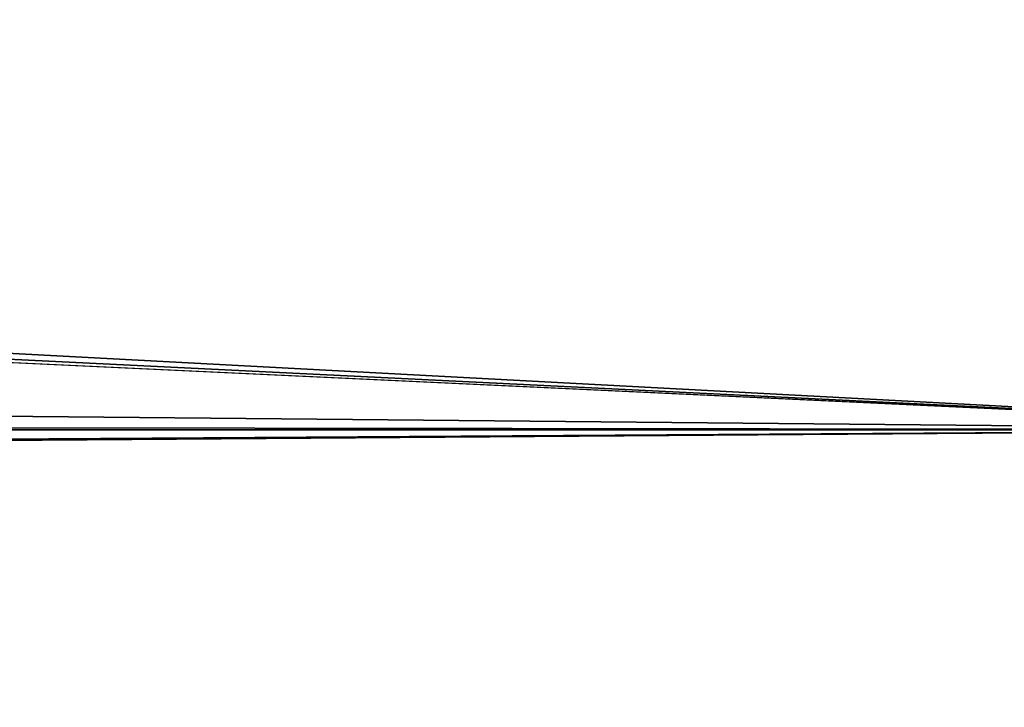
# Model space of a CAD drawing. Header units: metres. Extents: x -150 to 146, y -127 to 82.
# Tile 185 of 256: x 121.69 to 125.7, y -5.98 to -3.18. Entities that reach past the tile are written whole.
import ezdxf

# ---------------------------------------------------------------- set-up
doc = ezdxf.new("R2010")
doc.units = ezdxf.units.M
doc.layers.add('solid_ELLA_AP_WANNE_SW0001', color=7, linetype='CONTINUOUS')

msp = doc.modelspace()

# ---------------------------------------------------------------- linework, layer by layer
at = {"layer": 'solid_ELLA_AP_WANNE_SW0001'}
for points in [[(127.5, -2.92141, 22.813709), (-127.5, -2.92141, 22.813709), (-127.5, -4.845623, 22.48377)], [(127.5, -4.845623, 22.48377), (127.5, -2.92141, 22.813709), (-127.5, -4.845623, 22.48377)], [(127.5, -4.845623, -22.48377), (94.084358, -3.063768, -22.795027), (127.5, -2.92141, -22.813709)], [(127.5, -4.845623, -22.48377), (93.657799, -3.182735, -22.778723), (94.084358, -3.063768, -22.795027)], [(127.5, -4.845623, -22.48377), (93.220131, -3.242536, -22.770287), (93.657799, -3.182735, -22.778723)], [(127.5, -4.845623, -22.48377), (11.42012, -3.758733, -22.69079), (93.220131, -3.242536, -22.770287)], [(127.5, -4.845623, -22.48377), (11.039705, -4.694187, -22.515875), (11.42012, -3.758733, -22.69079)], [(127.5, -4.845623, -22.48377), (10.569051, -5.609705, -22.305408), (11.039705, -4.694187, -22.515875)], [(127.5, -4.845623, 22.48377), (-127.5, -4.845623, 22.48377), (-127.5, -6.734924, 21.991835)], [(127.5, -6.734924, 21.991835), (127.5, -4.845623, 22.48377), (-127.5, -6.734924, 21.991835)], [(127.5, -6.734924, -21.991835), (10.569051, -5.609705, -22.305408), (127.5, -4.845623, -22.48377)], [(127.5, -6.734924, -21.991835), (10.300121, -6.056212, -22.188337), (10.569051, -5.609705, -22.305408)]]:
    msp.add_3dface(points, dxfattribs=at)

doc.saveas('drawing.dxf')
